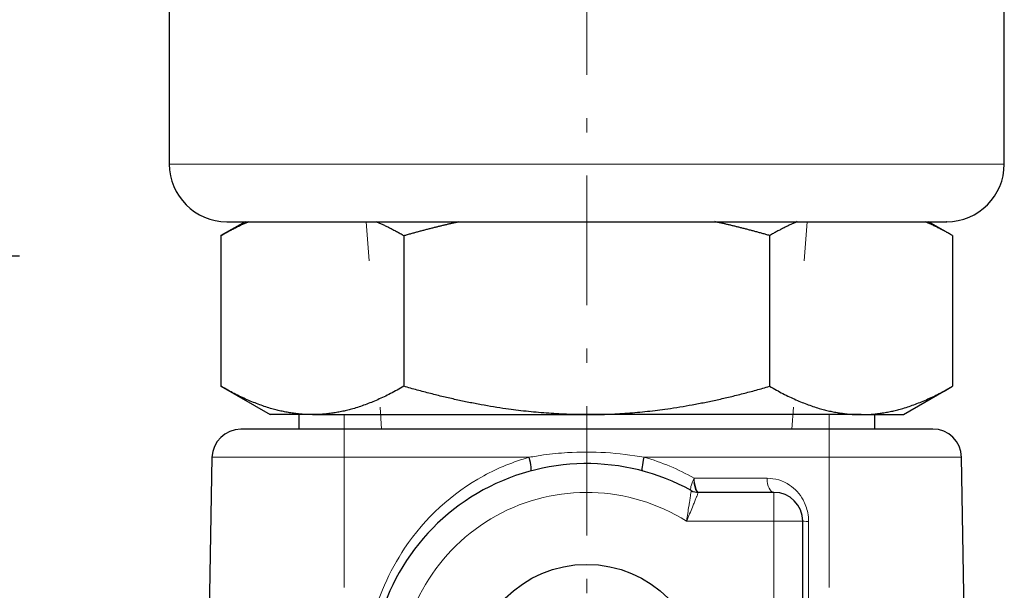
# Model space of a CAD drawing. Header units: millimetres. Extents: x 23 to 583, y -118 to 285.
# Tile 25 of 29: x 470 to 505, y 206 to 226. Entities that reach past the tile are written whole.
import ezdxf

# ---------------------------------------------------------------- set-up
doc = ezdxf.new("R2010")
doc.units = ezdxf.units.MM
doc.linetypes.add('CENTER', pattern=[8, 4.5, -1.5, 0.5, -1.5])
doc.linetypes.add('SOLID', pattern=[0])

# ---------------------------------------------------------------- blocks, each defined once
blk = doc.blocks.new('BlockOfViews_2')
at = {"linetype": 'SOLID', "lineweight": 30}
for p, q in [((475.588, 256.882, -0.31), (475.588, 220.882, -0.31)), ((504.588, 220.882, -0.31), (504.588, 256.882, -0.31)), ((478.223, 218.882, -0.197), (477.386, 218.4, -0.31)), ((502.789, 218.4, -0.31), (501.953, 218.882, -0.197)), ((477.386, 218.4, -0.31), (477.386, 213.165, -0.31)), ((483.737, 218.4, 10.69), (483.737, 213.165, 10.69)), ((496.439, 218.4, 10.69), (496.439, 213.165, 10.69)), ((502.789, 218.4, -0.31), (502.789, 213.165, -0.31)), ((477.386, 213.165, -0.31), (479.09, 212.182, -0.079)), ((501.085, 212.182, -0.079), (502.789, 213.165, -0.31)), ((480.088, 212.182, -0.31), (480.088, 211.682, -0.282)), ((500.088, 211.682, -0.31), (500.088, 212.182, -0.31)), ((477.071, 210.7, -0.31), (476.911, 201.538, -0.31)), ((503.685, 177.482, -0.31), (503.105, 210.7, -0.31)), ((493.87, 209.578, 12.374), (493.814, 209.828, 12.201)), ((493.814, 209.828, 12.201), (493.87, 209.578, 12.374)), ((493.847, 209.68, 12.272), (493.814, 209.828, 12.201)), ((493.814, 209.828, 12.201), (493.847, 209.68, 12.272)), ((493.961, 209.482, 12.654), (493.87, 209.578, 12.374)), ((496.588, 209.482, 14.19), (493.961, 209.482, 14.19)), ((497.588, 196.482, 14.19), (497.588, 208.482, 14.19))]:
    blk.add_line(p, q, dxfattribs=at)
at = {"linetype": 'SOLID', "lineweight": 9}
for p, q in [((482.533, 217.52, 8.604), (482.431, 218.882, 8.604)), ((497.643, 217.52, 8.604), (497.744, 218.882, 8.604)), ((482.966, 211.682, 8.604), (482.909, 212.44, 8.604)), ((497.21, 211.682, 8.604), (497.266, 212.44, 8.604)), ((481.668, 206.182, 9.812), (481.668, 212.182, 9.812)), ((498.507, 206.182, 9.812), (498.507, 212.182, 9.812))]:
    blk.add_line(p, q, dxfattribs=at)
at = {"color": 196, "linetype": 'SOLID', "lineweight": 9}
for p, q in [((493.552, 208.482, 15.19), (496.588, 208.482, 15.19)), ((496.588, 208.482, 15.19), (496.588, 196.482, 15.19))]:
    blk.add_line(p, q, dxfattribs=at)
at = {"color": 6, "linetype": 'CENTER', "lineweight": 9}
blk.add_lwpolyline([(490.088, 260.482), (490.088, 194.465)], dxfattribs=at)
at = {"linetype": 'SOLID', "lineweight": 30}
blk.add_circle((490.088, 202.982, 15.19), 4, dxfattribs=at)
at = {"color": 196, "linetype": 'SOLID', "lineweight": 9, "extrusion": (0, -1, 0)}
for centre, radius, start, end in [((490.088, -0.31, -220.882), 14.5, 0, 180), ((490.088, -0.31, -209.974), 13.03, 61.287, 73.366), ((496.588, 14.19, -208.482), 1, 0, 90)]:
    blk.add_arc(centre, radius, start, end, dxfattribs=at)
at = {"linetype": 'SOLID', "lineweight": 30}
for centre, radius, start, end in [((477.596, 220.89, -0.31), 2.008, 180.2241, 269.7759), ((502.58, 220.89, -0.31), 2.008, 270.2228, 359.7772), ((478.098, 210.654, -0.31), 1.029, 91.5594, 177.4404), ((502.105, 210.682, -0.31), 1, 1.0002, 90), ((490.088, 202.982, 14.19), 7.5, 61.045, 180), ((493.961, 209.982, 14.19), 0.5, 241.045, 270), ((496.588, 208.482, 14.19), 1, 0, 90)]:
    blk.add_arc(centre, radius, start, end, dxfattribs=at)
at = {"linetype": 'SOLID', "lineweight": 30, "extrusion": (0, 1, 0)}
for start, end in [(358.4746, 180), (180, 181.4407)]:
    blk.add_arc((-490.088, -0.31, 218.882), 12.5, start, end, dxfattribs=at)
at = {"linetype": 'SOLID', "lineweight": 30, "extrusion": (-8.45174e-29, -1, -2.25963e-31)}
blk.add_arc((469.089, 10.24, -217.682), 1.3, 356.8028, 153.3245, dxfattribs=at)
at = {"linetype": 'SOLID', "lineweight": 30, "extrusion": (0, -1, 0)}
for centre, radius, start, end in [((490.088, -0.31, -212.182), 11, 150, 178.8), ((490.088, -0.31, -211.682), 12.017, 0, 180)]:
    blk.add_arc(centre, radius, start, end, dxfattribs=at)
at = {"linetype": 'SOLID', "lineweight": 30, "extrusion": (-8.34316e-48, 1, -2.38629e-31)}
blk.add_arc((-490.088, -0.31, 212.182), 11, 30, 90, dxfattribs=at)
at = {"linetype": 'SOLID', "lineweight": 30, "extrusion": (7.18769e-31, -1, 2.38629e-31)}
blk.add_arc((490.088, -0.31, -212.182), 11, 30, 90, dxfattribs=at)
at = {"linetype": 'SOLID', "lineweight": 30, "extrusion": (-7.18769e-31, 1, 0)}
blk.add_arc((-490.088, -0.31, 212.182), 11, 150, 178.8, dxfattribs=at)
at = {"color": 196, "linetype": 'SOLID', "lineweight": 9, "extrusion": (0, 1, 0)}
for start, end in [(0, 81.1691), (98.8309, 180)]:
    blk.add_arc((-490.088, -0.31, 210.7), 13.017, start, end, dxfattribs=at)
at = {"linetype": 'SOLID', "lineweight": 30, "extrusion": (0.955714, 0.25669, 0.143946)}
blk.add_arc((76.91, -62.8, 522.365), 0.5, 180, 266.7513, dxfattribs=at)
at = {"linetype": 'SOLID', "lineweight": 30, "extrusion": (0.955714, -0.25669, -0.143946)}
blk.add_arc((331.159, 73.464, 414.402), 0.5, 180, 266.7513, dxfattribs=at)
at = {"linetype": 'SOLID', "lineweight": 9, "extrusion": (0, -1, 0)}
blk.add_arc((490.088, -0.31, -210.182), 10, 107.1513, 107.1621, dxfattribs=at)
at = {"color": 196, "linetype": 'SOLID', "lineweight": 9, "extrusion": (-0.848354, 0.46938, 0.244903)}
blk.add_arc((-422.872, 93.223, -317.393), 0.5, 278.8491, 0, dxfattribs=at)
at = {"color": 196, "linetype": 'SOLID', "lineweight": 9, "extrusion": (-0.958153, 0, 0.286257)}
for start, end in [(271.0002, 307.1562), (312.7186, 326.5067)]:
    blk.add_arc((-209.982, 153.524, -469.668), 0.5, start, end, dxfattribs=at)
at = {"color": 196, "linetype": 'SOLID', "lineweight": 9, "extrusion": (-0.877037, 0, 0.480423)}
blk.add_arc((-209.982, 248.707, -429.974), 0.5, 271, 360, dxfattribs=at)
at = {"color": 196, "linetype": 'SOLID', "lineweight": 9, "extrusion": (0, 0, -1)}
blk.add_arc((-490.088, 202.982, -15.19), 6.5, 0, 122.2042, dxfattribs=at)
at = {"linetype": 'SOLID', "lineweight": 30, "extrusion": (-0.958153, 0, 0.286257)}
blk.add_arc((-209.982, 153.524, -469.668), 0.5, 310.8958, 312.7186, dxfattribs=at)
at = {"color": 196, "linetype": 'SOLID', "lineweight": 9, "extrusion": (-1, 0, 0)}
blk.add_arc((-208.482, 14.19, -496.588), 1, 90, 180, dxfattribs=at)
at = {"color": 196, "linetype": 'SOLID', "lineweight": 9, "extrusion": (0, 0.999766, -0.021617)}
blk.add_arc((-498.088, 15.138, 208.204), 0.5, 306.1611, 360, dxfattribs=at)
at = {"linetype": 'SOLID', "lineweight": 30}
for points, weights in [([(477.386, 218.4, -0.31), (477.878, 218.684, 0.543), (478.338, 218.883, 1.339)], [1.04835540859, 1.05248094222, 1.05027255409]), ([(482.785, 218.883, 9.041), (483.245, 218.684, 9.837), (483.737, 218.4, 10.69)], [1.05027255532, 1.05248094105, 1.04835540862]), ([(483.737, 218.4, 10.69), (484.722, 218.684, 10.69), (485.641, 218.883, 10.69)], [1.04835540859, 1.052480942, 1.05027255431]), ([(496.439, 218.4, 10.69), (495.454, 218.684, 10.69), (494.534, 218.883, 10.69)], [1.04835540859, 1.052480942, 1.05027255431]), ([(497.391, 218.883, 9.041), (496.931, 218.684, 9.837), (496.439, 218.4, 10.69)], [1.05027255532, 1.05248094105, 1.04835540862]), ([(502.789, 218.4, -0.31), (502.297, 218.684, 0.543), (501.837, 218.883, 1.339)], [1.04835540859, 1.05248094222, 1.05027255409]), ([(480.561, 212.182, 5.19), (479.088, 212.182, 2.638), (477.386, 213.165, -0.31)], [1, 1.06275396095, 1.04835540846]), ([(483.737, 213.165, 10.69), (482.035, 212.182, 7.743), (480.561, 212.182, 5.19)], [1.04835540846, 1.06275396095, 1]), ([(490.088, 212.182, 10.69), (487.14, 212.182, 10.69), (483.737, 213.165, 10.69)], [1, 1.06275396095, 1.04835540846]), ([(490.088, 212.182, 10.69), (493.035, 212.182, 10.69), (496.439, 213.165, 10.69)], [1, 1.06275396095, 1.04835540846]), ([(496.439, 213.165, 10.69), (498.14, 212.182, 7.743), (499.614, 212.182, 5.19)], [1.04835540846, 1.06275396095, 1]), ([(499.614, 212.182, 5.19), (501.088, 212.182, 2.638), (502.789, 213.165, -0.31)], [1, 1.06275396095, 1.04835540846])]:
    blk.add_rational_spline(points, weights, degree=2, dxfattribs=at)
at = {"color": 196, "linetype": 'SOLID', "lineweight": 9}
for points, knots in [([(488.089, 210.7, 12.553), (487.541, 210.547, 12.471), (487.011, 210.331, 12.356), (485.405, 209.458, 11.913), (484.465, 208.589, 11.498), (483.228, 206.744, 10.85), (482.825, 205.829, 10.598), (482.455, 204.242, 10.375), (482.381, 203.607, 10.334), (482.381, 202.974, 10.347)], [-10.710554, -10.710554, -10.710554, -10.710554, -8.930349, -8.930349, -4.944054, -4.944054, -1.901559, -1.901559, 0, 0, 0, 0]), ([(492.086, 210.7, 12.553), (491.65, 210.781, 12.619), (491.198, 210.836, 12.656), (490.301, 210.889, 12.692), (489.856, 210.889, 12.692), (489.138, 210.845, 12.662), (488.862, 210.818, 12.644), (488.422, 210.758, 12.599), (488.255, 210.73, 12.578), (488.089, 210.7, 12.553)], [0, 0, 0, 0, 1.422382, 1.422382, 2.801661, 2.801661, 3.663711, 3.663711, 4.202492, 4.202492, 4.202492, 4.202492]), ([(497.793, 208.474, 10.23), (497.793, 208.575, 10.228), (497.783, 208.677, 10.233), (497.731, 208.935, 10.265), (497.676, 209.084, 10.302), (497.483, 209.434, 10.431), (497.319, 209.607, 10.539), (496.897, 209.891, 10.804), (496.625, 209.974, 10.966), (496.348, 209.974, 11.118)], [0, 0, 0, 0, 0.303549, 0.303549, 0.789227, 0.789227, 1.566313, 1.566313, 2.550815, 2.550815, 2.550815, 2.550815]), ([(493.719, 209.545, 14.19), (493.719, 209.545, 14.28), (493.717, 209.532, 14.371), (493.709, 209.482, 14.542), (493.703, 209.446, 14.623), (493.691, 209.37, 14.745), (493.686, 209.337, 14.789), (493.676, 209.278, 14.856), (493.673, 209.254, 14.881), (493.665, 209.203, 14.928), (493.66, 209.176, 14.95), (493.649, 209.104, 15.005), (493.642, 209.057, 15.035), (493.621, 208.929, 15.103), (493.608, 208.845, 15.135), (493.581, 208.672, 15.178), (493.567, 208.582, 15.189), (493.553, 208.489, 15.19), (493.552, 208.486, 15.19), (493.552, 208.482, 15.19)], [0, 0, 0, 0, 0.404251, 0.404251, 0.796251, 0.796251, 1.041252, 1.041252, 1.194377, 1.194377, 1.347502, 1.347502, 1.592503, 1.592503, 1.984503, 1.984503, 2.373549, 2.373549, 2.388754, 2.388754, 2.388754, 2.388754]), ([(493.552, 208.482, 15.19), (493.553, 208.485, 15.19), (493.555, 208.489, 15.19), (493.592, 208.575, 15.189), (493.627, 208.658, 15.178), (493.696, 208.821, 15.135), (493.728, 208.899, 15.103), (493.777, 209.02, 15.035), (493.795, 209.065, 15.005), (493.823, 209.133, 14.95), (493.833, 209.158, 14.928), (493.852, 209.206, 14.881), (493.861, 209.229, 14.856), (493.883, 209.285, 14.789), (493.896, 209.316, 14.745), (493.924, 209.388, 14.623), (493.937, 209.422, 14.542), (493.956, 209.47, 14.371), (493.961, 209.482, 14.28), (493.961, 209.482, 14.19)], [-2.388754, -2.388754, -2.388754, -2.388754, -2.373549, -2.373549, -1.984503, -1.984503, -1.592503, -1.592503, -1.347502, -1.347502, -1.194377, -1.194377, -1.041252, -1.041252, -0.796251, -0.796251, -0.404251, -0.404251, 0, 0, 0, 0]), ([(497.797, 196.474, 10.485), (497.797, 197.15, 10.471), (497.797, 197.827, 10.457), (497.796, 199.161, 10.428), (497.796, 199.817, 10.414), (497.796, 200.884, 10.392), (497.795, 201.294, 10.383), (497.795, 201.961, 10.369), (497.795, 202.217, 10.363), (497.795, 202.73, 10.353), (497.795, 202.986, 10.347), (497.795, 203.653, 10.333), (497.794, 204.063, 10.324), (497.794, 205.13, 10.301), (497.794, 205.786, 10.288), (497.793, 207.12, 10.259), (497.793, 207.797, 10.245), (497.793, 208.474, 10.23)], [-12.002782, -12.002782, -12.002782, -12.002782, -9.971542, -9.971542, -8.001855, -8.001855, -6.7708, -6.7708, -6.001391, -6.001391, -5.231982, -5.231982, -4.000927, -4.000927, -2.03124, -2.03124, 0, 0, 0, 0])]:
    blk.add_open_spline(points, degree=3, knots=knots, dxfattribs=at)
blk.add_open_spline([(493.818, 209.974, 12.175), (493.276, 210.285, 12.331), (492.694, 210.53, 12.462), (492.086, 210.7, 12.553)], degree=3, dxfattribs=at)

msp = doc.modelspace()

# ---------------------------------------------------------------- block references
msp.add_blockref('BlockOfViews_2', (0, 0))

doc.saveas('drawing.dxf')
